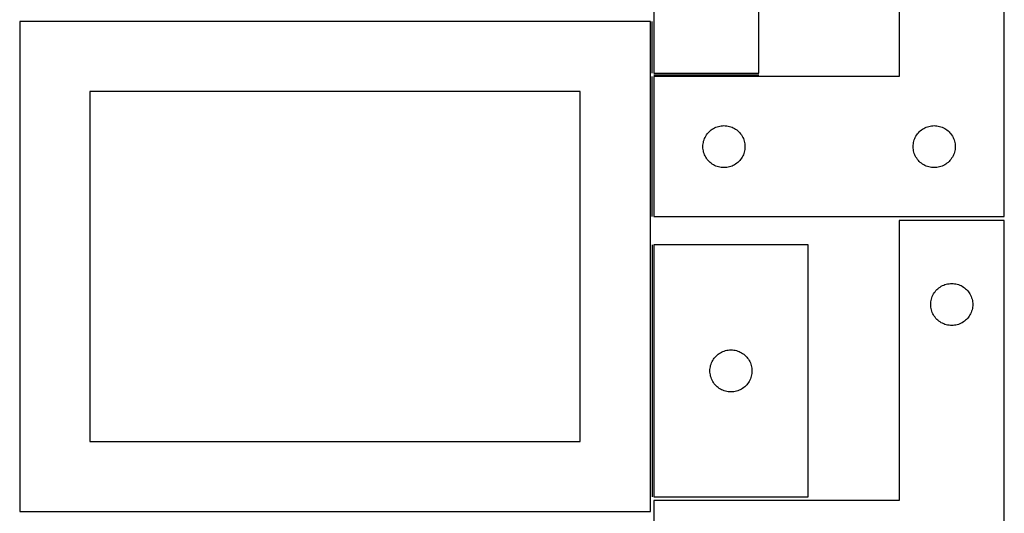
# Model space of a CAD drawing. Header units: millimetres. Extents: x 7 to 1243, y 7 to 2493.
# Tile 16 of 20: x 821 to 1243, y 1698 to 1909. Entities that reach past the tile are written whole.
import ezdxf

# ---------------------------------------------------------------- set-up
doc = ezdxf.new("R2010")
doc.units = ezdxf.units.MM
doc.layers.add('COMMON', color=5, linetype='CONTINUOUS', true_color=0x0000ff)
doc.layers.add('CUT', color=7, linetype='CONTINUOUS', true_color=0x000000)

msp = doc.modelspace()

# ---------------------------------------------------------------- linework, layer by layer
at = {"layer": 'COMMON'}
for p, q in [((1091.833741, 1886.545926), (1091.833741, 1908.688751)), ((1091.833741, 1825.045925), (1091.833741, 1885.045925)), ((1092.583741, 1885.795925), (1137.583741, 1885.795925)), ((1091.83374, 1812.956819), (1091.83374, 1704.956819))]:
    msp.add_line(p, q, dxfattribs=at)
at = {"layer": 'CUT'}
for p, q in [((1092.583741, 2066.545926), (1092.583741, 1886.545926)), ((1137.583741, 1886.545926), (1137.583741, 2006.545926)), ((1197.583741, 2005.045925), (1197.583741, 1885.045925)), ((1242.583741, 1825.045925), (1242.583741, 2005.045925)), ((1091.08374, 1908.688751), (821.08374, 1908.688751)), ((821.08374, 1908.688751), (821.08374, 1698.688751)), ((1091.08374, 1698.688751), (1091.08374, 1908.688751)), ((1092.583741, 1886.545926), (1137.583741, 1886.545926)), ((1197.583741, 1885.045925), (1092.583741, 1885.045925)), ((1092.583741, 1885.045925), (1092.583741, 1825.045925)), ((1061.08374, 1878.688751), (851.08374, 1878.688751)), ((851.08374, 1878.688751), (851.08374, 1728.688751)), ((1061.08374, 1728.688751), (1061.08374, 1878.688751)), ((1118.603143, 1863.117779), (1119.13959, 1863.360841)), ((1119.13959, 1863.360841), (1119.690786, 1863.568296)), ((1119.690786, 1863.568296), (1120.254369, 1863.739257)), ((1120.254369, 1863.739257), (1120.827928, 1863.872992)), ((1120.827928, 1863.872992), (1121.409005, 1863.968928)), ((1121.409005, 1863.968928), (1121.995113, 1864.026655)), ((1121.995113, 1864.026655), (1122.583741, 1864.045925)), ((1122.583741, 1864.045925), (1123.172369, 1864.026655)), ((1123.172369, 1864.026655), (1123.758477, 1863.968928)), ((1123.758477, 1863.968928), (1124.339554, 1863.872992)), ((1124.339554, 1863.872992), (1124.913112, 1863.739257)), ((1124.913112, 1863.739257), (1125.476696, 1863.568296)), ((1125.476696, 1863.568296), (1126.027892, 1863.360841)), ((1126.027892, 1863.360841), (1126.564339, 1863.117779)), ((1208.603143, 1863.117779), (1209.13959, 1863.360841)), ((1209.13959, 1863.360841), (1209.690786, 1863.568296)), ((1209.690786, 1863.568296), (1210.254369, 1863.739257)), ((1210.254369, 1863.739257), (1210.827928, 1863.872992)), ((1210.827928, 1863.872992), (1211.409005, 1863.968928)), ((1211.409005, 1863.968928), (1211.995113, 1864.026655)), ((1211.995113, 1864.026655), (1212.583741, 1864.045925)), ((1212.583741, 1864.045925), (1213.172369, 1864.026655)), ((1213.172369, 1864.026655), (1213.758477, 1863.968928)), ((1213.758477, 1863.968928), (1214.339554, 1863.872992)), ((1214.339554, 1863.872992), (1214.913112, 1863.739257)), ((1214.913112, 1863.739257), (1215.476696, 1863.568296)), ((1215.476696, 1863.568296), (1216.027892, 1863.360841)), ((1216.027892, 1863.360841), (1216.564339, 1863.117779)), ((1114.268825, 1858.490076), (1114.511886, 1859.026523)), ((1114.511886, 1859.026523), (1114.789512, 1859.545925)), ((1114.789512, 1859.545925), (1115.100514, 1860.046057)), ((1115.100514, 1860.046057), (1115.443561, 1860.524778)), ((1115.443561, 1860.524778), (1115.817183, 1860.980037)), ((1115.817183, 1860.980037), (1116.21978, 1861.409886)), ((1116.21978, 1861.409886), (1116.649629, 1861.812483)), ((1116.649629, 1861.812483), (1117.104888, 1862.186105)), ((1117.104888, 1862.186105), (1117.583609, 1862.529151)), ((1117.583609, 1862.529151), (1118.083741, 1862.840153)), ((1118.083741, 1862.840153), (1118.603143, 1863.117779)), ((1126.564339, 1863.117779), (1127.083741, 1862.840153)), ((1127.083741, 1862.840153), (1127.583873, 1862.529151)), ((1127.583873, 1862.529151), (1128.062594, 1862.186105)), ((1128.062594, 1862.186105), (1128.517853, 1861.812483)), ((1128.517853, 1861.812483), (1128.947702, 1861.409886)), ((1128.947702, 1861.409886), (1129.350299, 1860.980037)), ((1129.350299, 1860.980037), (1129.723921, 1860.524778)), ((1129.723921, 1860.524778), (1130.066967, 1860.046057)), ((1130.066967, 1860.046057), (1130.37797, 1859.545925)), ((1130.37797, 1859.545925), (1130.655596, 1859.026523)), ((1130.655596, 1859.026523), (1130.898657, 1858.490076)), ((1204.268825, 1858.490076), (1204.511886, 1859.026523)), ((1204.511886, 1859.026523), (1204.789512, 1859.545925)), ((1204.789512, 1859.545925), (1205.100514, 1860.046057)), ((1205.100514, 1860.046057), (1205.443561, 1860.524778)), ((1205.443561, 1860.524778), (1205.817183, 1860.980037)), ((1205.817183, 1860.980037), (1206.21978, 1861.409886)), ((1206.21978, 1861.409886), (1206.649629, 1861.812483)), ((1206.649629, 1861.812483), (1207.104888, 1862.186105)), ((1207.104888, 1862.186105), (1207.583609, 1862.529151)), ((1207.583609, 1862.529151), (1208.083741, 1862.840153)), ((1208.083741, 1862.840153), (1208.603143, 1863.117779)), ((1216.564339, 1863.117779), (1217.083741, 1862.840153)), ((1217.083741, 1862.840153), (1217.583873, 1862.529151)), ((1217.583873, 1862.529151), (1218.062594, 1862.186105)), ((1218.062594, 1862.186105), (1218.517853, 1861.812483)), ((1218.517853, 1861.812483), (1218.947702, 1861.409886)), ((1218.947702, 1861.409886), (1219.350299, 1860.980037)), ((1219.350299, 1860.980037), (1219.723921, 1860.524778)), ((1219.723921, 1860.524778), (1220.066967, 1860.046057)), ((1220.066967, 1860.046057), (1220.37797, 1859.545925)), ((1220.37797, 1859.545925), (1220.655596, 1859.026523)), ((1220.655596, 1859.026523), (1220.898657, 1858.490076)), ((1113.583741, 1855.045925), (1113.603011, 1855.634553)), ((1113.603011, 1854.457297), (1113.583741, 1855.045925)), ((1113.603011, 1855.634553), (1113.660737, 1856.22066)), ((1113.660737, 1856.22066), (1113.756673, 1856.801738)), ((1113.756673, 1856.801738), (1113.890408, 1857.375296)), ((1113.890408, 1857.375296), (1114.06137, 1857.93888)), ((1114.06137, 1857.93888), (1114.268825, 1858.490076)), ((1130.898657, 1858.490076), (1131.106112, 1857.93888)), ((1131.106112, 1857.93888), (1131.277073, 1857.375296)), ((1131.277073, 1857.375296), (1131.410808, 1856.801738)), ((1131.410808, 1856.801738), (1131.506745, 1856.22066)), ((1131.506745, 1856.22066), (1131.564471, 1855.634553)), ((1131.564471, 1855.634553), (1131.583741, 1855.045925)), ((1131.583741, 1855.045925), (1131.564471, 1854.457297)), ((1203.583741, 1855.045925), (1203.603011, 1855.634553)), ((1203.603011, 1854.457297), (1203.583741, 1855.045925)), ((1203.603011, 1855.634553), (1203.660737, 1856.22066)), ((1203.660737, 1856.22066), (1203.756673, 1856.801738)), ((1203.756673, 1856.801738), (1203.890408, 1857.375296)), ((1203.890408, 1857.375296), (1204.06137, 1857.93888)), ((1204.06137, 1857.93888), (1204.268825, 1858.490076)), ((1220.898657, 1858.490076), (1221.106112, 1857.93888)), ((1221.106112, 1857.93888), (1221.277073, 1857.375296)), ((1221.277073, 1857.375296), (1221.410808, 1856.801738)), ((1221.410808, 1856.801738), (1221.506745, 1856.22066)), ((1221.506745, 1856.22066), (1221.564471, 1855.634553)), ((1221.564471, 1855.634553), (1221.583741, 1855.045925)), ((1221.583741, 1855.045925), (1221.564471, 1854.457297)), ((1113.660737, 1853.871189), (1113.603011, 1854.457297)), ((1113.756673, 1853.290112), (1113.660737, 1853.871189)), ((1113.890408, 1852.716553), (1113.756673, 1853.290112)), ((1114.06137, 1852.15297), (1113.890408, 1852.716553)), ((1114.268825, 1851.601774), (1114.06137, 1852.15297)), ((1114.511886, 1851.065327), (1114.268825, 1851.601774)), ((1114.789512, 1850.545925), (1114.511886, 1851.065327)), ((1115.100514, 1850.045793), (1114.789512, 1850.545925)), ((1130.37797, 1850.545925), (1130.066967, 1850.045793)), ((1130.655596, 1851.065327), (1130.37797, 1850.545925)), ((1130.898657, 1851.601774), (1130.655596, 1851.065327)), ((1131.106112, 1852.15297), (1130.898657, 1851.601774)), ((1131.277073, 1852.716553), (1131.106112, 1852.15297)), ((1131.410808, 1853.290112), (1131.277073, 1852.716553)), ((1131.506745, 1853.871189), (1131.410808, 1853.290112)), ((1131.564471, 1854.457297), (1131.506745, 1853.871189)), ((1203.660737, 1853.871189), (1203.603011, 1854.457297)), ((1203.756673, 1853.290112), (1203.660737, 1853.871189)), ((1203.890408, 1852.716553), (1203.756673, 1853.290112)), ((1204.06137, 1852.15297), (1203.890408, 1852.716553)), ((1204.268825, 1851.601774), (1204.06137, 1852.15297)), ((1204.511886, 1851.065327), (1204.268825, 1851.601774)), ((1204.789512, 1850.545925), (1204.511886, 1851.065327)), ((1205.100514, 1850.045793), (1204.789512, 1850.545925)), ((1220.37797, 1850.545925), (1220.066967, 1850.045793)), ((1220.655596, 1851.065327), (1220.37797, 1850.545925)), ((1220.898657, 1851.601774), (1220.655596, 1851.065327)), ((1221.106112, 1852.15297), (1220.898657, 1851.601774)), ((1221.277073, 1852.716553), (1221.106112, 1852.15297)), ((1221.410808, 1853.290112), (1221.277073, 1852.716553)), ((1221.506745, 1853.871189), (1221.410808, 1853.290112)), ((1221.564471, 1854.457297), (1221.506745, 1853.871189)), ((1115.443561, 1849.567072), (1115.100514, 1850.045793)), ((1115.817183, 1849.111812), (1115.443561, 1849.567072)), ((1116.21978, 1848.681964), (1115.817183, 1849.111812)), ((1116.649629, 1848.279366), (1116.21978, 1848.681964)), ((1117.104888, 1847.905745), (1116.649629, 1848.279366)), ((1117.583609, 1847.562698), (1117.104888, 1847.905745)), ((1118.083741, 1847.251696), (1117.583609, 1847.562698)), ((1118.603143, 1846.97407), (1118.083741, 1847.251696)), ((1119.13959, 1846.731009), (1118.603143, 1846.97407)), ((1119.690786, 1846.523554), (1119.13959, 1846.731009)), ((1120.254369, 1846.352592), (1119.690786, 1846.523554)), ((1120.827928, 1846.218857), (1120.254369, 1846.352592)), ((1124.913112, 1846.352592), (1124.339554, 1846.218857)), ((1125.476696, 1846.523554), (1124.913112, 1846.352592)), ((1126.027892, 1846.731009), (1125.476696, 1846.523554)), ((1126.564339, 1846.97407), (1126.027892, 1846.731009)), ((1127.083741, 1847.251696), (1126.564339, 1846.97407)), ((1127.583873, 1847.562698), (1127.083741, 1847.251696)), ((1128.062594, 1847.905745), (1127.583873, 1847.562698)), ((1128.517853, 1848.279366), (1128.062594, 1847.905745)), ((1128.947702, 1848.681964), (1128.517853, 1848.279366)), ((1129.350299, 1849.111812), (1128.947702, 1848.681964)), ((1129.723921, 1849.567072), (1129.350299, 1849.111812)), ((1130.066967, 1850.045793), (1129.723921, 1849.567072)), ((1205.443561, 1849.567072), (1205.100514, 1850.045793)), ((1205.817183, 1849.111812), (1205.443561, 1849.567072)), ((1206.21978, 1848.681964), (1205.817183, 1849.111812)), ((1206.649629, 1848.279366), (1206.21978, 1848.681964)), ((1207.104888, 1847.905745), (1206.649629, 1848.279366)), ((1207.583609, 1847.562698), (1207.104888, 1847.905745)), ((1208.083741, 1847.251696), (1207.583609, 1847.562698)), ((1208.603143, 1846.97407), (1208.083741, 1847.251696)), ((1209.13959, 1846.731009), (1208.603143, 1846.97407)), ((1209.690786, 1846.523554), (1209.13959, 1846.731009)), ((1210.254369, 1846.352592), (1209.690786, 1846.523554)), ((1210.827928, 1846.218857), (1210.254369, 1846.352592)), ((1214.913112, 1846.352592), (1214.339554, 1846.218857)), ((1215.476696, 1846.523554), (1214.913112, 1846.352592)), ((1216.027892, 1846.731009), (1215.476696, 1846.523554)), ((1216.564339, 1846.97407), (1216.027892, 1846.731009)), ((1217.083741, 1847.251696), (1216.564339, 1846.97407)), ((1217.583873, 1847.562698), (1217.083741, 1847.251696)), ((1218.062594, 1847.905745), (1217.583873, 1847.562698)), ((1218.517853, 1848.279366), (1218.062594, 1847.905745)), ((1218.947702, 1848.681964), (1218.517853, 1848.279366)), ((1219.350299, 1849.111812), (1218.947702, 1848.681964)), ((1219.723921, 1849.567072), (1219.350299, 1849.111812)), ((1220.066967, 1850.045793), (1219.723921, 1849.567072)), ((1121.409005, 1846.122921), (1120.827928, 1846.218857)), ((1121.995113, 1846.065194), (1121.409005, 1846.122921)), ((1122.583741, 1846.045925), (1121.995113, 1846.065194)), ((1123.172369, 1846.065194), (1122.583741, 1846.045925)), ((1123.758477, 1846.122921), (1123.172369, 1846.065194)), ((1124.339554, 1846.218857), (1123.758477, 1846.122921)), ((1211.409005, 1846.122921), (1210.827928, 1846.218857)), ((1211.995113, 1846.065194), (1211.409005, 1846.122921)), ((1212.583741, 1846.045925), (1211.995113, 1846.065194)), ((1213.172369, 1846.065194), (1212.583741, 1846.045925)), ((1213.758477, 1846.122921), (1213.172369, 1846.065194)), ((1214.339554, 1846.218857), (1213.758477, 1846.122921)), ((1092.583741, 1825.045925), (1242.583741, 1825.045925)), ((1242.604729, 1823.408598), (1197.604729, 1823.408598)), ((1197.604729, 1823.408598), (1197.604729, 1703.408598)), ((1242.604729, 1643.408598), (1242.604729, 1823.408598)), ((1158.583741, 1812.956819), (1092.583741, 1812.956819)), ((1092.583741, 1812.956819), (1092.583741, 1704.956819)), ((1158.583741, 1704.956819), (1158.583741, 1812.956819)), ((1216.124131, 1795.480452), (1216.660578, 1795.723513)), ((1216.660578, 1795.723513), (1217.211774, 1795.930969)), ((1217.211774, 1795.930969), (1217.775358, 1796.10193)), ((1217.775358, 1796.10193), (1218.348916, 1796.235665)), ((1218.348916, 1796.235665), (1218.929993, 1796.331601)), ((1218.929993, 1796.331601), (1219.516101, 1796.389328)), ((1219.516101, 1796.389328), (1220.104729, 1796.408598)), ((1220.104729, 1796.408598), (1220.693357, 1796.389328)), ((1220.693357, 1796.389328), (1221.279465, 1796.331601)), ((1221.279465, 1796.331601), (1221.860542, 1796.235665)), ((1221.860542, 1796.235665), (1222.434101, 1796.10193)), ((1222.434101, 1796.10193), (1222.997684, 1795.930969)), ((1222.997684, 1795.930969), (1223.54888, 1795.723513)), ((1223.54888, 1795.723513), (1224.085327, 1795.480452)), ((1212.032874, 1791.389196), (1212.310501, 1791.908598)), ((1212.310501, 1791.908598), (1212.621503, 1792.40873)), ((1212.621503, 1792.40873), (1212.964549, 1792.88745)), ((1212.964549, 1792.88745), (1213.338171, 1793.34271)), ((1213.338171, 1793.34271), (1213.740768, 1793.772559)), ((1213.740768, 1793.772559), (1214.170617, 1794.175156)), ((1214.170617, 1794.175156), (1214.625876, 1794.548778)), ((1214.625876, 1794.548778), (1215.104597, 1794.891824)), ((1215.104597, 1794.891824), (1215.604729, 1795.202826)), ((1215.604729, 1795.202826), (1216.124131, 1795.480452)), ((1224.085327, 1795.480452), (1224.604729, 1795.202826)), ((1224.604729, 1795.202826), (1225.104861, 1794.891824)), ((1225.104861, 1794.891824), (1225.583582, 1794.548778)), ((1225.583582, 1794.548778), (1226.038841, 1794.175156)), ((1226.038841, 1794.175156), (1226.46869, 1793.772559)), ((1226.46869, 1793.772559), (1226.871287, 1793.34271)), ((1226.871287, 1793.34271), (1227.244909, 1792.88745)), ((1227.244909, 1792.88745), (1227.587956, 1792.40873)), ((1227.587956, 1792.40873), (1227.898958, 1791.908598)), ((1227.898958, 1791.908598), (1228.176584, 1791.389196)), ((1211.104729, 1787.408598), (1211.123999, 1787.997226)), ((1211.123999, 1786.819969), (1211.104729, 1787.408598)), ((1211.123999, 1787.997226), (1211.181725, 1788.583333)), ((1211.181725, 1788.583333), (1211.277662, 1789.164411)), ((1211.277662, 1789.164411), (1211.411397, 1789.737969)), ((1211.411397, 1789.737969), (1211.582358, 1790.301553)), ((1211.582358, 1790.301553), (1211.789813, 1790.852749)), ((1211.789813, 1790.852749), (1212.032874, 1791.389196)), ((1228.176584, 1791.389196), (1228.419645, 1790.852749)), ((1228.419645, 1790.852749), (1228.6271, 1790.301553)), ((1228.6271, 1790.301553), (1228.798062, 1789.737969)), ((1228.798062, 1789.737969), (1228.931797, 1789.164411)), ((1228.931797, 1789.164411), (1229.027733, 1788.583333)), ((1229.027733, 1788.583333), (1229.085459, 1787.997226)), ((1229.085459, 1787.997226), (1229.104729, 1787.408598)), ((1229.104729, 1787.408598), (1229.085459, 1786.819969)), ((1211.181725, 1786.233862), (1211.123999, 1786.819969)), ((1211.277662, 1785.652785), (1211.181725, 1786.233862)), ((1211.411397, 1785.079226), (1211.277662, 1785.652785)), ((1211.582358, 1784.515642), (1211.411397, 1785.079226)), ((1211.789813, 1783.964447), (1211.582358, 1784.515642)), ((1212.032874, 1783.427999), (1211.789813, 1783.964447)), ((1212.310501, 1782.908598), (1212.032874, 1783.427999)), ((1228.176584, 1783.427999), (1227.898958, 1782.908598)), ((1228.419645, 1783.964447), (1228.176584, 1783.427999)), ((1228.6271, 1784.515642), (1228.419645, 1783.964447)), ((1228.798062, 1785.079226), (1228.6271, 1784.515642)), ((1228.931797, 1785.652785), (1228.798062, 1785.079226)), ((1229.027733, 1786.233862), (1228.931797, 1785.652785)), ((1229.085459, 1786.819969), (1229.027733, 1786.233862)), ((1212.621503, 1782.408466), (1212.310501, 1782.908598)), ((1212.964549, 1781.929745), (1212.621503, 1782.408466)), ((1213.338171, 1781.474485), (1212.964549, 1781.929745)), ((1213.740768, 1781.044637), (1213.338171, 1781.474485)), ((1214.170617, 1780.642039), (1213.740768, 1781.044637)), ((1214.625876, 1780.268418), (1214.170617, 1780.642039)), ((1215.104597, 1779.925371), (1214.625876, 1780.268418)), ((1215.604729, 1779.614369), (1215.104597, 1779.925371)), ((1216.124131, 1779.336743), (1215.604729, 1779.614369)), ((1216.660578, 1779.093682), (1216.124131, 1779.336743)), ((1217.211774, 1778.886226), (1216.660578, 1779.093682)), ((1217.775358, 1778.715265), (1217.211774, 1778.886226)), ((1222.997684, 1778.886226), (1222.434101, 1778.715265)), ((1223.54888, 1779.093682), (1222.997684, 1778.886226)), ((1224.085327, 1779.336743), (1223.54888, 1779.093682)), ((1224.604729, 1779.614369), (1224.085327, 1779.336743)), ((1225.104861, 1779.925371), (1224.604729, 1779.614369)), ((1225.583582, 1780.268418), (1225.104861, 1779.925371)), ((1226.038841, 1780.642039), (1225.583582, 1780.268418)), ((1226.46869, 1781.044637), (1226.038841, 1780.642039)), ((1226.871287, 1781.474485), (1226.46869, 1781.044637)), ((1227.244909, 1781.929745), (1226.871287, 1781.474485)), ((1227.587956, 1782.408466), (1227.244909, 1781.929745)), ((1227.898958, 1782.908598), (1227.587956, 1782.408466)), ((1218.348916, 1778.58153), (1217.775358, 1778.715265)), ((1218.929993, 1778.485594), (1218.348916, 1778.58153)), ((1219.516101, 1778.427867), (1218.929993, 1778.485594)), ((1220.104729, 1778.408598), (1219.516101, 1778.427867)), ((1220.693357, 1778.427867), (1220.104729, 1778.408598)), ((1221.279465, 1778.485594), (1220.693357, 1778.427867)), ((1221.860542, 1778.58153), (1221.279465, 1778.485594)), ((1222.434101, 1778.715265), (1221.860542, 1778.58153)), ((1120.104888, 1766.096999), (1120.583609, 1766.440046)), ((1120.583609, 1766.440046), (1121.083741, 1766.751048)), ((1121.083741, 1766.751048), (1121.603143, 1767.028674)), ((1121.603143, 1767.028674), (1122.13959, 1767.271735)), ((1122.13959, 1767.271735), (1122.690786, 1767.47919)), ((1122.690786, 1767.47919), (1123.254369, 1767.650152)), ((1123.254369, 1767.650152), (1123.827928, 1767.783887)), ((1123.827928, 1767.783887), (1124.409005, 1767.879823)), ((1124.409005, 1767.879823), (1124.995113, 1767.93755)), ((1124.995113, 1767.93755), (1125.583741, 1767.956819)), ((1125.583741, 1767.956819), (1126.172369, 1767.93755)), ((1126.172369, 1767.93755), (1126.758477, 1767.879823)), ((1126.758477, 1767.879823), (1127.339554, 1767.783887)), ((1127.339554, 1767.783887), (1127.913112, 1767.650152)), ((1127.913112, 1767.650152), (1128.476696, 1767.47919)), ((1128.476696, 1767.47919), (1129.027892, 1767.271735)), ((1129.027892, 1767.271735), (1129.564339, 1767.028674)), ((1129.564339, 1767.028674), (1130.083741, 1766.751048)), ((1130.083741, 1766.751048), (1130.583873, 1766.440046)), ((1130.583873, 1766.440046), (1131.062594, 1766.096999)), ((1117.06137, 1761.849774), (1117.268825, 1762.40097)), ((1117.268825, 1762.40097), (1117.511886, 1762.937417)), ((1117.511886, 1762.937417), (1117.789512, 1763.456819)), ((1117.789512, 1763.456819), (1118.100514, 1763.956951)), ((1118.100514, 1763.956951), (1118.443561, 1764.435672)), ((1118.443561, 1764.435672), (1118.817183, 1764.890932)), ((1118.817183, 1764.890932), (1119.21978, 1765.32078)), ((1119.21978, 1765.32078), (1119.649629, 1765.723377)), ((1119.649629, 1765.723377), (1120.104888, 1766.096999)), ((1131.062594, 1766.096999), (1131.517853, 1765.723377)), ((1131.517853, 1765.723377), (1131.947702, 1765.32078)), ((1131.947702, 1765.32078), (1132.350299, 1764.890932)), ((1132.350299, 1764.890932), (1132.723921, 1764.435672)), ((1132.723921, 1764.435672), (1133.066967, 1763.956951)), ((1133.066967, 1763.956951), (1133.37797, 1763.456819)), ((1133.37797, 1763.456819), (1133.655596, 1762.937417)), ((1133.655596, 1762.937417), (1133.898657, 1762.40097)), ((1133.898657, 1762.40097), (1134.106112, 1761.849774)), ((1116.583741, 1758.956819), (1116.603011, 1759.545447)), ((1116.603011, 1758.368191), (1116.583741, 1758.956819)), ((1116.603011, 1759.545447), (1116.660737, 1760.131555)), ((1116.660737, 1757.782083), (1116.603011, 1758.368191)), ((1116.660737, 1760.131555), (1116.756673, 1760.712632)), ((1116.756673, 1757.201006), (1116.660737, 1757.782083)), ((1116.756673, 1760.712632), (1116.890408, 1761.286191)), ((1116.890408, 1761.286191), (1117.06137, 1761.849774)), ((1134.106112, 1761.849774), (1134.277073, 1761.286191)), ((1134.277073, 1761.286191), (1134.410808, 1760.712632)), ((1134.410808, 1760.712632), (1134.506745, 1760.131555)), ((1134.506745, 1757.782083), (1134.410808, 1757.201006)), ((1134.506745, 1760.131555), (1134.564471, 1759.545447)), ((1134.564471, 1758.368191), (1134.506745, 1757.782083)), ((1134.564471, 1759.545447), (1134.583741, 1758.956819)), ((1134.583741, 1758.956819), (1134.564471, 1758.368191)), ((1116.890408, 1756.627448), (1116.756673, 1757.201006)), ((1117.06137, 1756.063864), (1116.890408, 1756.627448)), ((1117.268825, 1755.512668), (1117.06137, 1756.063864)), ((1117.511886, 1754.976221), (1117.268825, 1755.512668)), ((1117.789512, 1754.456819), (1117.511886, 1754.976221)), ((1118.100514, 1753.956687), (1117.789512, 1754.456819)), ((1118.443561, 1753.477966), (1118.100514, 1753.956687)), ((1133.066967, 1753.956687), (1132.723921, 1753.477966)), ((1133.37797, 1754.456819), (1133.066967, 1753.956687)), ((1133.655596, 1754.976221), (1133.37797, 1754.456819)), ((1133.898657, 1755.512668), (1133.655596, 1754.976221)), ((1134.106112, 1756.063864), (1133.898657, 1755.512668)), ((1134.277073, 1756.627448), (1134.106112, 1756.063864)), ((1134.410808, 1757.201006), (1134.277073, 1756.627448)), ((1118.817183, 1753.022707), (1118.443561, 1753.477966)), ((1119.21978, 1752.592858), (1118.817183, 1753.022707)), ((1119.649629, 1752.190261), (1119.21978, 1752.592858)), ((1120.104888, 1751.816639), (1119.649629, 1752.190261)), ((1120.583609, 1751.473593), (1120.104888, 1751.816639)), ((1121.083741, 1751.162591), (1120.583609, 1751.473593)), ((1121.603143, 1750.884965), (1121.083741, 1751.162591)), ((1122.13959, 1750.641903), (1121.603143, 1750.884965)), ((1122.690786, 1750.434448), (1122.13959, 1750.641903)), ((1123.254369, 1750.263487), (1122.690786, 1750.434448)), ((1123.827928, 1750.129752), (1123.254369, 1750.263487)), ((1124.409005, 1750.033815), (1123.827928, 1750.129752)), ((1124.995113, 1749.976089), (1124.409005, 1750.033815)), ((1125.583741, 1749.956819), (1124.995113, 1749.976089)), ((1126.172369, 1749.976089), (1125.583741, 1749.956819)), ((1126.758477, 1750.033815), (1126.172369, 1749.976089)), ((1127.339554, 1750.129752), (1126.758477, 1750.033815)), ((1127.913112, 1750.263487), (1127.339554, 1750.129752)), ((1128.476696, 1750.434448), (1127.913112, 1750.263487)), ((1129.027892, 1750.641903), (1128.476696, 1750.434448)), ((1129.564339, 1750.884965), (1129.027892, 1750.641903)), ((1130.083741, 1751.162591), (1129.564339, 1750.884965)), ((1130.583873, 1751.473593), (1130.083741, 1751.162591)), ((1131.062594, 1751.816639), (1130.583873, 1751.473593)), ((1131.517853, 1752.190261), (1131.062594, 1751.816639)), ((1131.947702, 1752.592858), (1131.517853, 1752.190261)), ((1132.350299, 1753.022707), (1131.947702, 1752.592858)), ((1132.723921, 1753.477966), (1132.350299, 1753.022707)), ((851.08374, 1728.688751), (1061.08374, 1728.688751)), ((1092.583741, 1704.956819), (1158.583741, 1704.956819)), ((1197.604729, 1703.408598), (1092.604729, 1703.408598)), ((1092.604729, 1703.408598), (1092.604729, 1643.408598)), ((821.08374, 1698.688751), (1091.08374, 1698.688751))]:
    msp.add_line(p, q, dxfattribs=at)

doc.saveas('drawing.dxf')
